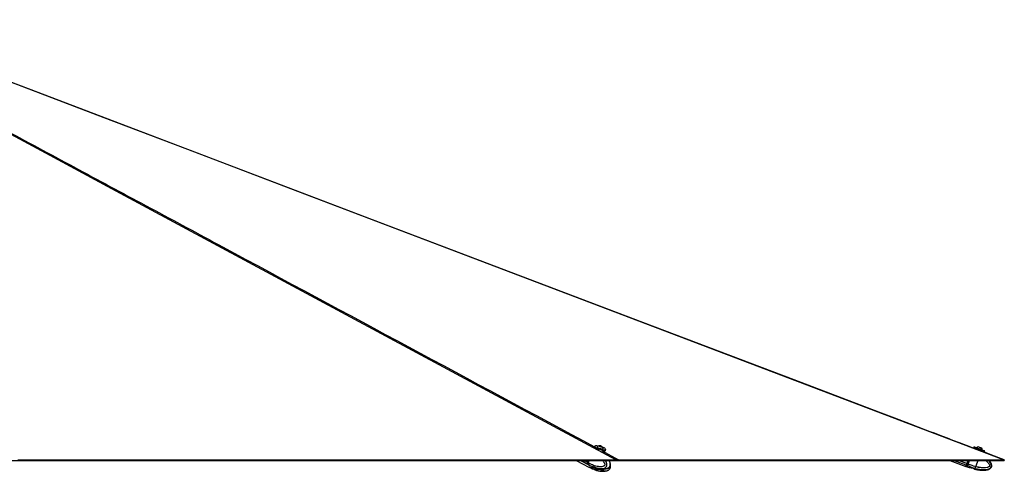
# Model space of a CAD drawing. Header units: millimetres. Extents: x 20 to 26560, y 16 to 17993.
# Tile 94 of 95: x 23575 to 26560, y 6615 to 7982. Entities that reach past the tile are written whole.
import ezdxf

# ---------------------------------------------------------------- set-up
doc = ezdxf.new("R2010")
doc.units = ezdxf.units.MM

msp = doc.modelspace()

# ---------------------------------------------------------------- linework, layer by layer
at = {"color": 7, "linetype": 'Continuous', "lineweight": 25, "ltscale": 2}
for p, q in [((25317.61, 6689.56), (25317.11, 6687.68)), ((25325.55, 6688.3), (25325.44, 6687.89)), ((25332.79, 6691.41), (25335.42, 6691.31)), ((25333.28, 6690.41), (25332.79, 6691.41)), ((25336.41, 6689.32), (25333.28, 6690.41)), ((25335.02, 6689.8), (25335.42, 6691.31)), ((25335.42, 6691.31), (25338.54, 6690.21)), ((25339.03, 6689.22), (25336.41, 6689.32)), ((25338.28, 6689.25), (25338.54, 6690.21)), ((25338.54, 6690.21), (25339.03, 6689.22)), ((26467.6, 6687.91), (26466.47, 6684.91)), ((26475.38, 6685.89), (26475.23, 6685.49)), ((26490.37, 6685.34), (26490.39, 6685.33)), ((25343.81, 6683.03), (25343.92, 6683.44)), ((25350.65, 6677.61), (25351.45, 6680.61)), ((26493.03, 6678.83), (26493.18, 6679.23)), ((26493.15, 6679.24), (26493.18, 6679.23)), ((26499.25, 6672.64), (26500.37, 6675.64)), ((22559.5, 6647.65), (25387.73, 6647.65)), ((23736.28, 6647.65), (23733.73, 6647.65)), ((24008.82, 6647.65), (24005.43, 6647.65)), ((25196.01, 6647.65), (25175.16, 6647.65)), ((25262.58, 6647.65), (25300.78, 6627.38)), ((25274.84, 6647.65), (25300.82, 6633.92)), ((25298.91, 6647.65), (25297.17, 6641.06)), ((25299.17, 6647.65), (25297.41, 6641)), ((25299.82, 6639.66), (25297.57, 6640.85)), ((25298.16, 6636.24), (25300.29, 6635.11)), ((25299.82, 6639.67), (25301.93, 6647.65)), ((25299.82, 6639.67), (25299.82, 6639.66)), ((25300.29, 6635.11), (25300.42, 6635.04)), ((25301.18, 6627.17), (25303.43, 6625.97)), ((25301.22, 6633.71), (25303.47, 6632.53)), ((25303.54, 6625.92), (25311.08, 6622.28)), ((25310.94, 6629.01), (25310.72, 6629.01)), ((25311.56, 6628.78), (25315.67, 6627.17)), ((25318.38, 6626.02), (25320.24, 6625.47)), ((25386.81, 6647.65), (25387.49, 6647.65)), ((25387.77, 6647.65), (25386.81, 6647.65)), ((25387.73, 6647.65), (25387.71, 6647.65)), ((25387.73, 6647.65), (26559.23, 6647.65)), ((26394.58, 6647.65), (25778.21, 6647.65)), ((26394.58, 6647.65), (26443.06, 6629.5)), ((26443.62, 6629.29), (26446.8, 6628.1)), ((26444.99, 6632.96), (26448, 6631.83)), ((26449.85, 6647.65), (26446.15, 6637.78)), ((26449.85, 6647.65), (26446.15, 6637.79)), ((26449.9, 6636.38), (26446.71, 6637.57)), ((26446.8, 6628.1), (26453.48, 6625.87)), ((26448, 6631.83), (26448.17, 6631.76)), ((26449.9, 6636.39), (26454.12, 6647.65)), ((26449.9, 6636.39), (26449.9, 6636.38)), ((26453.8, 6625.69), (26453.45, 6625.76)), ((26453.8, 6625.69), (26457.01, 6625.73)), ((26453.8, 6625.69), (26457.01, 6625.71)), ((26459.7, 6625.49), (26465.51, 6623.88)), ((26471.97, 6624.01), (26480.83, 6647.65)), ((26559.23, 6647.65), (26513.48, 6647.65)), ((26554.5, 6647.65), (26559.23, 6647.65)), ((25312.12, 6622.41), (25310.72, 6622.42)), ((25311.56, 6622.18), (25315.67, 6620.57)), ((25314.25, 6622.41), (25320.2, 6622.44)), ((25317.54, 6622.29), (25326.03, 6620.71)), ((25318.38, 6619.42), (25323.89, 6617.78)), ((25323.15, 6622.19), (25327.26, 6620.58)), ((25327.86, 6619.43), (25326.02, 6617.79)), ((25326.04, 6620.71), (25326.38, 6620.93)), ((25327.95, 6619.55), (25327.86, 6619.43)), ((25359.07, 6618.1), (25359.78, 6618.42)), ((25359.08, 6624.76), (25359.74, 6625.06)), ((26467.85, 6622.73), (26470.45, 6621.09)), ((26467.85, 6622.71), (26470.45, 6621.08)), ((26470.79, 6620.96), (26470.45, 6621.08))]:
    msp.add_line(p, q, dxfattribs=at)
at = {"color": 8, "linetype": 'Continuous', "lineweight": 25, "ltscale": 2}
for p, q in [((25328.66, 6682.88), (25330.78, 6681.75)), ((25339.44, 6677.1), (25390.6, 6649.61)), ((25297.77, 6636.44), (25276.55, 6647.65)), ((25297.17, 6641.06), (25284.69, 6647.65)), ((25297.57, 6640.85), (25299.37, 6647.65)), ((26444.42, 6633.17), (26405.75, 6647.65)), ((26446.15, 6637.79), (26419.8, 6647.65)), ((26446.71, 6637.57), (26450.49, 6647.65)), ((25315.67, 6620.57), (25316.16, 6622.42)), ((25319.07, 6622), (25318.38, 6619.42)), ((25323.89, 6617.78), (25324.73, 6620.95)), ((25326.8, 6620.76), (25326.02, 6617.79)), ((25327.86, 6619.43), (25328, 6619.96))]:
    msp.add_line(p, q, dxfattribs=at)
at = {"color": 8, "linetype": 'Continuous', "lineweight": 25, "ltscale": 2, "flags": 128}
for points in [[(26557.71, 6649.61), (24397.16, 7470.36), (24114.23, 7577.84), (23831.31, 7685.33), (23548.38, 7792.82), (23265.47, 7900.32), (23049.36, 7982.47)], [(25382.71, 6649.61), (23855.02, 7470.36), (23654.97, 7577.84), (23454.94, 7685.33), (23254.91, 7792.82), (23054.92, 7900.32), (22958.28, 7952.3)], [(25297.41, 6641), (25297.41, 6641), (25297.42, 6640.97), (25297.45, 6640.93), (25297.5, 6640.89), (25297.57, 6640.85)], [(25300.42, 6635.04), (25302.02, 6633.47), (25303.57, 6632.47)], [(26444.99, 6632.96), (26444.4, 6631.39), (26443.97, 6630.24), (26443.71, 6629.53), (26443.62, 6629.29), (26443.62, 6629.29)], [(26448.17, 6631.76), (26447.58, 6630.19), (26447.15, 6629.04), (26446.89, 6628.34), (26446.8, 6628.1), (26446.8, 6628.1)]]:
    msp.add_lwpolyline(points, dxfattribs=at)
at = {"color": 7, "linetype": 'Continuous', "lineweight": 25, "ltscale": 2, "flags": 128}
for points in [[(26559.86, 6649.23), (26551.48, 6652.41), (26521.93, 6663.64), (26494.38, 6674.1), (26468.84, 6683.8), (26445.3, 6692.75), (26423.75, 6700.93), (26404.21, 6708.35), (26388.06, 6714.49), (26373.58, 6719.99), (26360.64, 6724.9), (26347.93, 6729.73), (26335.13, 6734.6), (26322.24, 6739.49), (26275.5, 6757.25), (26227.74, 6775.39), (26179.79, 6793.61), (25922.91, 6891.19), (25464.2, 7065.44), (24645.06, 7376.61), (23602.54, 7772.66), (23143.84, 7946.94)], [(26477.58, 6680.48), (26468.84, 6683.8), (26445.3, 6692.75), (26423.75, 6700.93), (26404.21, 6708.35), (26388.06, 6714.49), (26373.58, 6719.99), (26360.64, 6724.9), (26347.93, 6729.73), (26335.13, 6734.6), (26322.24, 6739.49), (26275.5, 6757.25), (26227.74, 6775.39), (26179.79, 6793.61), (25922.91, 6891.19), (25464.2, 7065.44), (24650.05, 7374.72)], [(25351.45, 6680.61), (25350.91, 6679.88), (25349.69, 6679.34), (25347.86, 6679.03), (25345.48, 6678.97), (25342.64, 6679.16), (25339.48, 6679.59), (25336.12, 6680.25), (25332.69, 6681.11), (25329.33, 6682.13), (25326.19, 6683.27), (25323.39, 6684.48), (25321.04, 6685.72), (25319.25, 6686.93), (25318.08, 6688.07), (25317.59, 6689.08), (25317.61, 6689.56)], [(25328.9, 6690.96), (25328.21, 6691.06), (25325.27, 6691.37), (25322.71, 6691.43), (25320.63, 6691.25), (25319.14, 6690.84), (25318.27, 6690.2), (25318.08, 6689.37), (25318.56, 6688.37), (25319.7, 6687.26), (25321.45, 6686.08), (25323.74, 6684.87), (25326.48, 6683.68), (25329.55, 6682.57), (25332.83, 6681.57), (25336.18, 6680.74), (25339.47, 6680.09), (25342.56, 6679.67), (25345.32, 6679.48), (25347.65, 6679.54), (25349.45, 6679.84), (25350.63, 6680.37), (25351.17, 6681.11), (25351.02, 6682.03), (25350.2, 6683.09), (25348.75, 6684.24), (25346.72, 6685.44), (25346.72, 6685.44)], [(25325.71, 6688.57), (25325.55, 6688.01), (25326.03, 6687.24), (25327.16, 6686.38), (25328.84, 6685.47), (25330.97, 6684.6), (25333.38, 6683.82), (25335.88, 6683.19), (25338.3, 6682.76), (25340.46, 6682.56)], [(25338.77, 6688.66), (25339.93, 6688.73), (25340.48, 6689.04), (25340.34, 6689.55), (25339.52, 6690.17), (25338.15, 6690.82), (25336.44, 6691.39), (25334.65, 6691.79), (25333.05, 6691.97), (25331.89, 6691.9), (25331.34, 6691.58), (25331.49, 6691.08), (25332.31, 6690.45), (25333.68, 6689.81), (25335.39, 6689.24), (25337.18, 6688.84), (25338.77, 6688.66)], [(25346.72, 6685.44), (25344.19, 6686.65), (25342.32, 6687.41)], [(26500.37, 6675.64), (26500.35, 6675.64), (26499.85, 6675.84), (26498.7, 6676.27), (26496.94, 6676.93), (26494.66, 6677.79), (26491.94, 6678.81), (26488.89, 6679.96), (26485.64, 6681.17), (26482.33, 6682.41), (26479.08, 6683.63), (26476.03, 6684.77), (26473.31, 6685.79), (26471.02, 6686.64), (26469.27, 6687.29), (26468.12, 6687.72), (26467.62, 6687.9), (26467.6, 6687.91)], [(26468.11, 6688.14), (26468.13, 6688.14), (26468.62, 6687.96), (26469.75, 6687.54), (26471.46, 6686.9), (26473.69, 6686.07), (26476.35, 6685.07), (26479.33, 6683.96), (26482.5, 6682.77), (26485.74, 6681.56), (26488.92, 6680.37), (26491.9, 6679.25), (26494.56, 6678.26), (26496.79, 6677.42), (26498.5, 6676.77), (26499.63, 6676.35), (26500.12, 6676.16), (26500.14, 6676.15)], [(26475.23, 6685.49), (26474.98, 6685.59), (26472.52, 6686.51), (26470.53, 6687.25), (26469.11, 6687.78), (26468.29, 6688.08), (26468.11, 6688.14)], [(26475.38, 6685.89), (26475.4, 6685.89), (26475.86, 6685.72), (26476.94, 6685.31), (26478.57, 6684.71), (26480.63, 6683.94), (26482.95, 6683.07), (26485.37, 6682.16), (26487.71, 6681.28), (26489.8, 6680.5), (26491.48, 6679.87), (26492.62, 6679.44), (26493.15, 6679.24)], [(26481.49, 6688.67), (26481.71, 6688.59), (26482.55, 6688.27), (26483.91, 6687.77), (26485.58, 6687.14), (26487.3, 6686.5), (26488.82, 6685.93), (26489.9, 6685.52), (26490.37, 6685.34)], [(25340.46, 6682.56), (25342.19, 6682.61), (25343.37, 6682.9), (25343.91, 6683.41), (25343.92, 6683.75)], [(25343, 6676.06), (25344.68, 6675.97), (25347.06, 6676.03), (25348.9, 6676.34), (25350.11, 6676.88), (25350.65, 6677.61)], [(26466.47, 6684.91), (26466.49, 6684.91), (26467, 6684.72), (26468.15, 6684.29), (26469.9, 6683.64), (26472.19, 6682.79), (26474.91, 6681.77), (26477.96, 6680.63), (26481.2, 6679.42), (26484.52, 6678.18), (26487.77, 6676.96), (26490.82, 6675.82), (26493.54, 6674.79), (26495.82, 6673.94), (26497.58, 6673.28), (26498.73, 6672.84), (26499.23, 6672.65), (26499.25, 6672.64)], [(26498.74, 6672.4), (26498.71, 6672.41), (26498.22, 6672.6), (26497.1, 6673.03), (26495.38, 6673.67), (26493.15, 6674.51), (26490.49, 6675.51), (26489.18, 6676)], [(26500.14, 6676.15), (26499.95, 6676.22), (26499.14, 6676.53), (26497.71, 6677.07), (26495.73, 6677.81), (26493.27, 6678.74), (26493.03, 6678.83)], [(26559.86, 6649.23), (26551.48, 6652.41), (26521.93, 6663.64), (26498.71, 6672.46)], [(23569.84, 6649.61), (23577.6, 6649.61), (23593.11, 6649.61), (23600.87, 6649.61), (23608.63, 6649.61), (23624.15, 6649.61), (23631.91, 6649.61), (23647.42, 6649.61), (23655.18, 6649.61), (23670.7, 6649.61), (23678.46, 6649.61), (23693.98, 6649.61), (23701.74, 6649.61), (23709.49, 6649.61), (23725.01, 6649.61), (23732.77, 6649.61), (23748.29, 6649.61), (23756.05, 6649.61), (23771.57, 6649.61), (23779.32, 6649.61), (23794.84, 6649.61), (23802.6, 6649.61), (23810.36, 6649.61), (23825.88, 6649.61), (23833.64, 6649.61), (23849.15, 6649.61), (23856.91, 6649.61), (23872.43, 6649.61), (23880.19, 6649.61), (23887.95, 6649.61), (23903.46, 6649.61), (23911.22, 6649.61), (23926.74, 6649.61), (23934.5, 6649.61), (23950.02, 6649.61), (23957.78, 6649.61), (23973.29, 6649.61), (23981.05, 6649.61), (23988.81, 6649.61), (24004.33, 6649.61), (24012.09, 6649.61), (24027.6, 6649.61), (24035.36, 6649.61), (24050.88, 6649.61), (24058.64, 6649.61), (24074.16, 6649.61), (24081.92, 6649.61), (24089.67, 6649.61), (24105.19, 6649.61), (24112.95, 6649.61), (24128.47, 6649.61), (24136.23, 6649.61), (24151.74, 6649.61), (24159.5, 6649.61), (24175.02, 6649.61), (24182.78, 6649.61), (24190.54, 6649.61), (24206.06, 6649.61), (24213.81, 6649.61), (24229.33, 6649.61), (24237.09, 6649.61), (24252.61, 6649.61), (24260.37, 6649.61), (24268.13, 6649.61), (24283.64, 6649.61), (24291.4, 6649.61), (24306.92, 6649.61), (24314.68, 6649.61), (24330.2, 6649.61), (24337.96, 6649.61), (24353.47, 6649.61), (24361.23, 6649.61), (24368.99, 6649.61), (24384.51, 6649.61), (24392.27, 6649.61), (24407.78, 6649.61), (24415.54, 6649.61), (24431.06, 6649.61), (24438.82, 6649.61), (24454.34, 6649.61), (24462.1, 6649.61), (24469.85, 6649.61), (24485.37, 6649.61), (24493.13, 6649.61), (24508.65, 6649.61), (24516.41, 6649.61), (24531.92, 6649.61), (24539.68, 6649.61), (24555.2, 6649.61), (24562.96, 6649.61), (24570.72, 6649.61), (24586.24, 6649.61), (24593.99, 6649.61), (24609.51, 6649.61), (24617.27, 6649.61), (24632.79, 6649.61), (24640.55, 6649.61), (24648.31, 6649.61), (24663.82, 6649.61), (24671.58, 6649.61), (24687.1, 6649.61), (24694.86, 6649.61), (24710.38, 6649.61), (24718.14, 6649.61), (24733.65, 6649.61), (24741.41, 6649.61), (24749.17, 6649.61), (24764.69, 6649.61), (24772.45, 6649.61), (24787.96, 6649.61), (24795.72, 6649.61), (24811.24, 6649.61), (24819, 6649.61), (24834.52, 6649.61), (24842.28, 6649.61), (24850.03, 6649.61), (24865.55, 6649.61), (24873.31, 6649.61), (24888.83, 6649.61), (24896.59, 6649.61), (24912.1, 6649.61), (24919.86, 6649.61), (24935.38, 6649.61), (24943.14, 6649.61), (24950.9, 6649.61), (24966.42, 6649.61), (24974.18, 6649.61), (24989.69, 6649.61), (24997.45, 6649.61), (25012.97, 6649.61), (25020.73, 6649.61), (25028.49, 6649.61), (25044, 6649.61), (25051.76, 6649.61), (25067.28, 6649.61), (25075.04, 6649.61), (25090.56, 6649.61), (25098.32, 6649.61), (25113.83, 6649.61), (25121.59, 6649.61), (25129.35, 6649.61), (25144.87, 6649.61), (25152.63, 6649.61), (25168.14, 6649.61), (25175.9, 6649.61), (25191.42, 6649.61), (25199.18, 6649.61), (25214.7, 6649.61), (25222.46, 6649.61), (25230.21, 6649.61), (25245.73, 6649.61), (25253.49, 6649.61), (25269.01, 6649.61), (25276.77, 6649.61), (25292.29, 6649.61), (25300.04, 6649.61), (25315.56, 6649.61), (25323.32, 6649.61), (25331.08, 6649.61), (25346.6, 6649.61), (25354.36, 6649.61), (25368.53, 6649.61), (25382.71, 6649.61)], [(25297.77, 6636.44), (25299.36, 6634.87), (25300.82, 6633.92)], [(25298.16, 6636.24), (25299.76, 6634.66), (25301.22, 6633.71)], [(25390.6, 6649.61), (25392.21, 6649.61), (25398.64, 6649.61), (25401.85, 6649.61), (25408.28, 6649.61), (25411.49, 6649.61), (25417.92, 6649.61), (25421.13, 6649.61), (25427.56, 6649.61), (25430.78, 6649.61), (25433.99, 6649.61), (25440.42, 6649.61), (25443.63, 6649.61), (25450.06, 6649.61), (25453.27, 6649.61), (25459.7, 6649.61), (25462.91, 6649.61), (25466.13, 6649.61), (25472.55, 6649.61), (25475.77, 6649.61), (25482.2, 6649.61), (25485.41, 6649.61), (25491.84, 6649.61), (25495.05, 6649.61), (25501.48, 6649.61), (25504.69, 6649.61), (25507.91, 6649.61), (25514.33, 6649.61), (25517.55, 6649.61), (25523.97, 6649.61), (25527.19, 6649.61), (25533.62, 6649.61), (25536.83, 6649.61), (25543.26, 6649.61), (25546.47, 6649.61), (25549.69, 6649.61), (25556.11, 6649.61), (25559.33, 6649.61), (25565.75, 6649.61), (25568.97, 6649.61), (25575.4, 6649.61), (25578.61, 6649.61), (25585.04, 6649.61), (25588.25, 6649.61), (25591.46, 6649.61), (25597.89, 6649.61), (25601.11, 6649.61), (25607.53, 6649.61), (25610.75, 6649.61), (25617.17, 6649.61), (25620.39, 6649.61), (25623.6, 6649.61), (25630.03, 6649.61), (25633.24, 6649.61), (25639.67, 6649.61), (25642.88, 6649.61), (25649.31, 6649.61), (25652.53, 6649.61), (25658.95, 6649.61), (25662.17, 6649.61), (25665.38, 6649.61), (25671.81, 6649.61), (25675.02, 6649.61), (25681.45, 6649.61), (25684.66, 6649.61), (25691.09, 6649.61), (25694.3, 6649.61), (25700.73, 6649.61), (25703.95, 6649.61), (25707.16, 6649.61), (25713.59, 6649.61), (25716.8, 6649.61), (25723.23, 6649.61), (25726.44, 6649.61), (25732.87, 6649.61), (25736.08, 6649.61), (25742.51, 6649.61), (25745.72, 6649.61), (25748.94, 6649.61), (25755.37, 6649.61), (25758.58, 6649.61), (25765.01, 6649.61), (25768.22, 6649.61), (25774.65, 6649.61), (25777.86, 6649.61), (25781.08, 6649.61), (25787.5, 6649.61), (25790.72, 6649.61), (25797.15, 6649.61), (25800.36, 6649.61), (25806.79, 6649.61), (25810, 6649.61), (25816.43, 6649.61), (25819.64, 6649.61), (25822.86, 6649.61), (25829.28, 6649.61), (25832.5, 6649.61), (25838.92, 6649.61), (25842.14, 6649.61), (25848.57, 6649.61), (25851.78, 6649.61), (25858.21, 6649.61), (25861.42, 6649.61), (25864.63, 6649.61), (25871.06, 6649.61), (25874.28, 6649.61), (25880.7, 6649.61), (25883.92, 6649.61), (25890.34, 6649.61), (25893.56, 6649.61), (25899.99, 6649.61), (25903.2, 6649.61), (25906.41, 6649.61), (25912.84, 6649.61), (25916.06, 6649.61), (25922.48, 6649.61), (25925.7, 6649.61), (25932.12, 6649.61), (25935.34, 6649.61), (25938.55, 6649.61), (25944.98, 6649.61), (25948.19, 6649.61), (25954.62, 6649.61), (25957.83, 6649.61), (25964.26, 6649.61), (25967.48, 6649.61), (25973.9, 6649.61), (25977.12, 6649.61), (25980.33, 6649.61), (25986.76, 6649.61), (25989.97, 6649.61), (25996.4, 6649.61), (25999.61, 6649.61), (26006.04, 6649.61), (26009.25, 6649.61), (26015.68, 6649.61), (26018.9, 6649.61), (26022.11, 6649.61), (26028.54, 6649.61), (26031.75, 6649.61), (26038.18, 6649.61), (26041.39, 6649.61), (26047.82, 6649.61), (26051.03, 6649.61), (26057.46, 6649.61), (26060.68, 6649.61), (26063.89, 6649.61), (26070.32, 6649.61), (26073.53, 6649.61), (26079.96, 6649.61), (26083.17, 6649.61), (26089.6, 6649.61), (26092.81, 6649.61), (26096.03, 6649.61), (26102.45, 6649.61), (26105.67, 6649.61), (26112.1, 6649.61), (26115.31, 6649.61), (26121.74, 6649.61), (26124.95, 6649.61), (26131.38, 6649.61), (26134.59, 6649.61), (26137.81, 6649.61), (26144.23, 6649.61), (26147.45, 6649.61), (26153.88, 6649.61), (26157.09, 6649.61), (26163.52, 6649.61), (26166.73, 6649.61), (26173.16, 6649.61), (26176.37, 6649.61), (26179.59, 6649.61), (26186.01, 6649.61), (26189.23, 6649.61), (26195.66, 6649.61), (26198.87, 6649.61), (26205.3, 6649.61), (26208.51, 6649.61), (26214.94, 6649.61), (26218.15, 6649.61), (26221.37, 6649.61), (26227.79, 6649.61), (26231.01, 6649.61), (26237.43, 6649.61), (26240.65, 6649.61), (26247.08, 6649.61), (26250.29, 6649.61), (26253.5, 6649.61), (26259.93, 6649.61), (26263.15, 6649.61), (26269.57, 6649.61), (26272.79, 6649.61), (26279.21, 6649.61), (26282.43, 6649.61), (26288.86, 6649.61), (26292.07, 6649.61), (26295.28, 6649.61), (26301.71, 6649.61), (26304.92, 6649.61), (26311.35, 6649.61), (26314.57, 6649.61), (26320.99, 6649.61), (26324.21, 6649.61), (26330.63, 6649.61), (26333.85, 6649.61), (26337.06, 6649.61), (26343.49, 6649.61), (26346.7, 6649.61), (26353.13, 6649.61), (26356.35, 6649.61), (26362.77, 6649.61), (26365.99, 6649.61), (26372.41, 6649.61), (26375.63, 6649.61), (26378.84, 6649.61), (26385.27, 6649.61), (26388.48, 6649.61), (26394.91, 6649.61), (26398.12, 6649.61), (26404.55, 6649.61), (26407.77, 6649.61), (26410.98, 6649.61), (26417.41, 6649.61), (26420.62, 6649.61), (26427.05, 6649.61), (26430.26, 6649.61), (26436.69, 6649.61), (26439.9, 6649.61), (26446.33, 6649.61), (26449.55, 6649.61), (26452.76, 6649.61), (26459.19, 6649.61), (26462.4, 6649.61), (26468.83, 6649.61), (26472.04, 6649.61), (26478.47, 6649.61), (26481.68, 6649.61), (26488.11, 6649.61), (26491.33, 6649.61), (26494.54, 6649.61), (26500.97, 6649.61), (26504.18, 6649.61), (26510.61, 6649.61), (26513.82, 6649.61), (26520.25, 6649.61), (26523.46, 6649.61), (26529.89, 6649.61), (26533.11, 6649.61), (26536.32, 6649.61), (26542.75, 6649.61), (26545.96, 6649.61), (26551.83, 6649.61), (26557.71, 6649.61)], [(26444.42, 6633.17), (26443.84, 6631.6), (26443.41, 6630.45), (26443.14, 6629.74), (26443.06, 6629.5), (26443.06, 6629.5)], [(26443.32, 6630.2), (26443.35, 6630.3), (26443.61, 6630.98), (26444.02, 6632.1), (26444.6, 6633.63)], [(26446.15, 6637.79), (26445.9, 6637.11), (26445.65, 6636.45), (26445.41, 6635.8), (26445.18, 6635.18), (26444.96, 6634.6), (26444.76, 6634.07), (26444.58, 6633.59), (26444.42, 6633.17)], [(26446.15, 6637.78), (26445.92, 6637.18), (26445.7, 6636.58), (26445.48, 6636), (26445.27, 6635.44), (26445.08, 6634.92), (26444.9, 6634.44), (26444.74, 6634.01), (26444.6, 6633.63)], [(26444.99, 6632.96), (26445.14, 6633.38), (26445.32, 6633.86), (26445.52, 6634.39), (26445.74, 6634.97), (26445.97, 6635.59), (26446.21, 6636.24), (26446.46, 6636.9), (26446.71, 6637.57)]]:
    msp.add_lwpolyline(points, dxfattribs=at)
at = {"color": 7, "linetype": 'Continuous', "lineweight": 25, "ltscale": 4}
for centre, radius, start, end in [((25333.55, 6681.4), 10.63, 97.77834, 137.59028), ((25333.55, 6681.4), 10.63, 12.75838, 52.57032), ((26482.61, 6678.09), 10.63, 96.01251, 132.81007), ((26482.61, 6678.09), 10.63, 6.13335, 42.93091), ((25302.13, 6639.36), 5.25, 161.06152, 213.68663), ((25302.53, 6639.15), 5.25, 161.06741, 213.68656), ((25306.06, 6639.01), 12.77, 245.61279, 306.7842), ((25306.38, 6638.46), 12.43, 245.28039, 302.12666), ((26445.13, 6633.49), 0.554, 165.68241, 254.5542), ((26402.3, 6519.4), 126.25, 69.40114, 69.67336), ((25323, 6633.41), 11.01, 254.46912, 269.59259)]:
    msp.add_arc(centre, radius, start, end, dxfattribs=at)
at = {"color": 8, "linetype": 'Continuous', "lineweight": 25, "ltscale": 4}
msp.add_arc((25308.68, 6637.47), 12.64, 245.48887, 305.04624, dxfattribs=at)
at = {"color": 8, "linetype": 'Continuous', "lineweight": 25, "ltscale": 2}
for points, knots in [([(22965.57, 7952.37), (23010, 7928.51), (23127.22, 7865.54), (23317.15, 7763.5), (23535.43, 7646.24), (23753.69, 7528.99), (23971.95, 7411.73), (24493.41, 7131.6), (24942.1, 6890.55), (25318.04, 6688.59)], [0, 0, 0, 0, 0.0566322, 0.1494145, 0.2421969, 0.3349793, 0.4277618, 0.5205442, 1, 1, 1, 1]), ([(25342.36, 6647.65), (25343.34, 6646.42), (25345.29, 6643.94), (25347.47, 6640.07), (25348.64, 6636.81), (25348.91, 6634.68), (25348.75, 6633.59), (25348.38, 6632.71), (25347.44, 6631.44), (25345.56, 6630.18), (25341.81, 6628.75), (25336.61, 6628.17), (25329.29, 6628.66), (25320.02, 6630.68), (25309.84, 6634.37), (25302.85, 6638.06), (25299.82, 6639.67)], [0, 0, 0, 0, 0.0623731, 0.1257126, 0.167731, 0.1873775, 0.2005084, 0.2060193, 0.2225282, 0.2632977, 0.3038108, 0.407202, 0.5071961, 0.6484031, 0.8475388, 1, 1, 1, 1]), ([(25300.42, 6635.04), (25300.42, 6635.04), (25300.42, 6630.69), (25312.73, 6631.22), (25320.97, 6625.18), (25331.33, 6623.38), (25339.26, 6622.7), (25345.19, 6623.36), (25349.86, 6625.14), (25352.65, 6627.11), (25354.26, 6629.47), (25355.14, 6631.66), (25355.6, 6634.26), (25355.23, 6638.18), (25353.65, 6642.67), (25351.91, 6645.95), (25350.7, 6647.54), (25350.61, 6647.65)], [0, 0, 0, 0, 0.0000013, 0.1377994, 0.3239696, 0.4576113, 0.5544283, 0.6595375, 0.7050907, 0.7602053, 0.7923988, 0.8063926, 0.8398067, 0.8751244, 0.9294647, 0.9948408, 1, 1, 1, 1]), ([(25364.51, 6629.41), (25364.57, 6628.88), (25364.67, 6627.98), (25364.48, 6626.91), (25364.13, 6626.04), (25363.26, 6624.76), (25361.55, 6623.51), (25358.16, 6622.1), (25354.42, 6621.54), (25351.5, 6621.82), (25350.52, 6621.91)], [0, 0, 0, 0, 0.0649294, 0.1101571, 0.1291451, 0.186005, 0.3264462, 0.4659989, 0.822161, 1, 1, 1, 1]), ([(25359.74, 6625.06), (25359.82, 6625.09), (25361.02, 6625.62), (25362.76, 6627.13), (25364.31, 6629.46), (25365.18, 6631.65), (25365.64, 6634.25), (25365.38, 6638.17), (25364.08, 6642.68), (25362.67, 6645.98), (25361.68, 6647.56), (25361.62, 6647.65)], [0, 0, 0, 0, 0.0141819, 0.1984034, 0.306012, 0.3527859, 0.4644716, 0.5825199, 0.7641559, 0.9853493, 1, 1, 1, 1]), ([(26448.17, 6631.76), (26448.17, 6631.76), (26452.51, 6631.76), (26461.36, 6625.14), (26475.49, 6622.47), (26488.37, 6619.98), (26498.92, 6619.41), (26506.74, 6620.03), (26512.98, 6621.8), (26516.76, 6623.78), (26519, 6626.13), (26520.23, 6628.32), (26520.88, 6630.92), (26520.44, 6634.84), (26518.44, 6639.36), (26515.19, 6643.82), (26512.49, 6646.46), (26511.26, 6647.65)], [0, 0, 0, 0, 0.0000024, 0.1313244, 0.3087432, 0.4361059, 0.5283714, 0.6285441, 0.6719554, 0.7244768, 0.7551586, 0.768495, 0.8003385, 0.8339962, 0.885783, 0.9480877, 1, 1, 1, 1]), ([(26502.85, 6647.65), (26504.22, 6646.6), (26507.04, 6644.45), (26510.76, 6640.61), (26513.65, 6636.74), (26515.15, 6633.48), (26515.46, 6631.34), (26515.22, 6630.25), (26514.72, 6629.38), (26513.43, 6628.1), (26510.89, 6626.85), (26505.84, 6625.42), (26498.87, 6624.85), (26489.09, 6625.35), (26476.73, 6627.38), (26463.2, 6631.08), (26453.92, 6634.78), (26449.9, 6636.39)], [0, 0, 0, 0, 0.0573566, 0.1172495, 0.1768826, 0.2164415, 0.2349376, 0.2472993, 0.2524896, 0.2680305, 0.3064148, 0.344556, 0.441899, 0.5360371, 0.6689821, 0.8564631, 1, 1, 1, 1]), ([(26502.81, 6647.65), (26504.2, 6646.59), (26507.03, 6644.43), (26510.77, 6640.58), (26513.65, 6636.72), (26515.15, 6633.45), (26515.46, 6631.31), (26515.22, 6630.22), (26514.72, 6629.35), (26513.43, 6628.08), (26510.89, 6626.83), (26505.84, 6625.39), (26498.87, 6624.81), (26489.11, 6625.36), (26480.66, 6626.52), (26475.24, 6628.09), (26473.67, 6628.55)], [0, 0, 0, 0, 0.0799729, 0.1627414, 0.2451514, 0.2998194, 0.3253798, 0.3424632, 0.3496357, 0.3711129, 0.4241569, 0.4768661, 0.6113882, 0.7414817, 0.9252036, 1, 1, 1, 1]), ([(25325.84, 6623.66), (25329.43, 6621.9), (25335.6, 6618.87), (25344.01, 6616.69), (25350.89, 6616.11), (25355.75, 6616.53), (25358.46, 6617.82), (25359.07, 6618.1)], [0, 0, 0, 0, 0.3357836, 0.5784604, 0.7542675, 0.9451394, 1, 1, 1, 1])]:
    msp.add_open_spline(points, degree=3, knots=knots, dxfattribs=at)
at = {"color": 7, "linetype": 'Continuous', "lineweight": 25, "ltscale": 2}
for points, knots in [([(25297.41, 6641), (25297.34, 6640.68), (25297.14, 6639.75), (25297.06, 6638.76), (25297.24, 6638.24), (25297.25, 6638.23)], [0, 0, 0, 0, 0.3389565, 0.9851315, 1, 1, 1, 1]), ([(25297.25, 6638.23), (25297.38, 6637.7), (25297.56, 6636.99), (25297.96, 6636.45), (25298.06, 6636.32)], [0, 0, 0, 0, 0.7413362, 1, 1, 1, 1]), ([(25299.82, 6639.66), (25299.69, 6639.03), (25299.42, 6637.78), (25299.65, 6636.23), (25300.05, 6635.43), (25300.28, 6635.12), (25300.29, 6635.11)], [0, 0, 0, 0, 0.3502948, 0.7005958, 0.9859567, 1, 1, 1, 1]), ([(25303.56, 6632.48), (25305.85, 6631.28), (25308.32, 6630), (25310.88, 6628.95), (25311.07, 6628.87)], [0, 0, 0, 0, 0.9274332, 1, 1, 1, 1]), ([(25310.69, 6629.05), (25310.68, 6629.06), (25310.65, 6629.1), (25310.92, 6629.03), (25311.35, 6628.86), (25311.56, 6628.78)], [0, 0, 0, 0, 0.14759586, 0.5825788, 1, 1, 1, 1]), ([(25315.67, 6627.17), (25315.9, 6627.08), (25316.37, 6626.9), (25317.24, 6626.53), (25317.92, 6626.22), (25318.29, 6626.06), (25318.38, 6626.02)], [0, 0, 0, 0, 0.2994435, 0.598795, 0.9021315, 1, 1, 1, 1]), ([(25359.74, 6625.05), (25359.99, 6625.17), (25360.95, 6625.63), (25362.34, 6626.74), (25363.77, 6628.23), (25364.87, 6629.83), (25365.63, 6631.7), (25366.04, 6633.81), (25366.07, 6636.11), (25365.75, 6638.51), (25365.1, 6640.88), (25364.07, 6643.68), (25363.09, 6645.99), (25362.24, 6647.38), (25362.08, 6647.65)], [0, 0, 0, 0, 0.0353358, 0.1392176, 0.2116728, 0.2829007, 0.3567431, 0.4359637, 0.5193138, 0.6098051, 0.7044541, 0.7966989, 0.9605984, 1, 1, 1, 1]), ([(25359.78, 6618.41), (25360.01, 6618.52), (25360.96, 6618.98), (25362.34, 6620.08), (25363.76, 6621.56), (25364.87, 6623.16), (25365.63, 6625.03), (25366.04, 6627.13), (25366.06, 6629.43), (25365.89, 6631.11), (25365.66, 6631.98), (25365.63, 6632.07)], [0, 0, 0, 0, 0.053337, 0.2211763, 0.3382292, 0.4532909, 0.5726448, 0.7006083, 0.8352702, 0.9814958, 1, 1, 1, 1]), ([(25388.18, 6649.23), (25386.92, 6649.37), (25385.11, 6649.58), (25383.26, 6649.6), (25382.71, 6649.61)], [0, 0, 0, 0, 0.70075411, 1, 1, 1, 1]), ([(25388.18, 6649.23), (25388.11, 6648.96), (25387.96, 6648.44), (25387.81, 6647.92), (25387.73, 6647.65)], [0, 0, 0, 0, 0.500014, 1, 1, 1, 1]), ([(25390.6, 6649.61), (25390.06, 6649.58), (25389.28, 6649.53), (25388.43, 6649.3), (25388.18, 6649.23)], [0, 0, 0, 0, 0.7007287, 1, 1, 1, 1]), ([(26443.32, 6630.22), (26443.31, 6630.19), (26443.28, 6630.12), (26443.27, 6630.08), (26443.26, 6630.06), (26443.26, 6630.05), (26443.26, 6630.04), (26443.25, 6630.01), (26443.24, 6629.97), (26443.23, 6629.89), (26443.23, 6629.77), (26443.27, 6629.6), (26443.39, 6629.42), (26443.5, 6629.36), (26443.56, 6629.33)], [0, 0, 0, 0, 0.2043029, 0.4886329, 0.6357134, 0.694293, 0.7259978, 0.7452697, 0.7586809, 0.7826046, 0.8161269, 0.8730557, 0.9445246, 1, 1, 1, 1]), ([(26449.9, 6636.38), (26449.64, 6635.76), (26449.14, 6634.5), (26448.49, 6632.95), (26448.14, 6632.15), (26448, 6631.85), (26448, 6631.83)], [0, 0, 0, 0, 0.3502916, 0.700586, 0.9859272, 1, 1, 1, 1]), ([(26453.44, 6625.76), (26453.43, 6625.76), (26453.4, 6625.77), (26453.6, 6625.74), (26453.78, 6625.7), (26453.8, 6625.69)], [0, 0, 0, 0, 0.28708173, 0.91079197, 1, 1, 1, 1]), ([(26457.01, 6625.73), (26457.24, 6625.76), (26457.7, 6625.81), (26458.67, 6625.74), (26459.36, 6625.57), (26459.7, 6625.49)], [0, 0, 0, 0, 0.33754627, 0.67550919, 1, 1, 1, 1]), ([(26459.7, 6625.47), (26459.38, 6625.55), (26458.74, 6625.71), (26457.84, 6625.79), (26457.29, 6625.76), (26457.06, 6625.72), (26457.01, 6625.71)], [0, 0, 0, 0, 0.3056929, 0.6108431, 0.93063, 1, 1, 1, 1]), ([(26470.79, 6620.97), (26470.89, 6620.94), (26474.42, 6620.03), (26481.03, 6619), (26490.04, 6618), (26497.65, 6617.84), (26503.87, 6618.3), (26508.82, 6619.19), (26512.63, 6620.37), (26515.79, 6621.85), (26518.34, 6623.63), (26520.23, 6625.78), (26521.43, 6628.1), (26522.07, 6631.11), (26521.72, 6634.34), (26520.61, 6637.6), (26519, 6640.72), (26516.62, 6644.19), (26514.57, 6646.45), (26513.48, 6647.65)], [0, 0, 0, 0, 0.0044022, 0.1432514, 0.261973, 0.361006, 0.4418385, 0.5067214, 0.5580978, 0.5984097, 0.6434518, 0.6792744, 0.7097537, 0.7452982, 0.7987071, 0.8351296, 0.8803109, 0.9362659, 1, 1, 1, 1]), ([(26559.86, 6649.23), (26559.38, 6649.37), (26558.69, 6649.58), (26557.93, 6649.6), (26557.71, 6649.61)], [0, 0, 0, 0, 0.7007331, 1, 1, 1, 1]), ([(26559.86, 6649.23), (26559.76, 6648.96), (26559.55, 6648.44), (26559.33, 6647.92), (26559.23, 6647.65)], [0, 0, 0, 0, 0.49998, 1, 1, 1, 1]), ([(26559.86, 6649.23), (26559.76, 6648.96), (26559.55, 6648.44), (26559.33, 6647.92), (26559.23, 6647.65)], [0, 0, 0, 0, 0.49998, 1, 1, 1, 1]), ([(25311.56, 6622.18), (25311.34, 6622.27), (25311.05, 6622.38), (25310.94, 6622.41), (25310.91, 6622.42)], [0, 0, 0, 0, 0.7650602, 1, 1, 1, 1]), ([(25312.12, 6622.41), (25312.24, 6622.43), (25312.48, 6622.49), (25313.2, 6622.49), (25313.84, 6622.45), (25314.2, 6622.41), (25314.25, 6622.41)], [0, 0, 0, 0, 0.3187402, 0.6376427, 0.9546837, 1, 1, 1, 1]), ([(25318.38, 6619.42), (25318.08, 6619.55), (25317.48, 6619.81), (25316.56, 6620.22), (25315.97, 6620.45), (25315.7, 6620.55), (25315.67, 6620.57)], [0, 0, 0, 0, 0.3195637, 0.6395968, 0.9471033, 1, 1, 1, 1]), ([(25320.2, 6625.34), (25320.32, 6625.29), (25321.42, 6624.9), (25323.56, 6624.27), (25326.82, 6623.37), (25330.46, 6622.54), (25334.94, 6621.76), (25339.87, 6621.26), (25344.89, 6621.21), (25348.74, 6621.58), (25351.45, 6622.06), (25353.51, 6622.55), (25356.09, 6623.28), (25357.96, 6624.27), (25359.04, 6624.84)], [0, 0, 0, 0, 0.01012377, 0.09644387, 0.17934823, 0.27821757, 0.39110407, 0.53586067, 0.66607595, 0.77285886, 0.81863475, 0.86043288, 0.91909739, 1, 1, 1, 1]), ([(25320.2, 6622.44), (25320.56, 6622.46), (25321.28, 6622.52), (25322.35, 6622.45), (25322.89, 6622.28), (25323.15, 6622.19)], [0, 0, 0, 0, 0.33752096, 0.67550224, 1, 1, 1, 1]), ([(25320.27, 6618.74), (25321.52, 6618.32), (25324.26, 6617.4), (25328.79, 6616.26), (25333.52, 6615.34), (25338.26, 6614.76), (25343, 6614.54), (25347.86, 6614.75), (25352.9, 6615.69), (25356.67, 6616.7), (25358.63, 6617.89), (25359.04, 6618.14)], [0, 0, 0, 0, 0.1081644, 0.2358813, 0.369718, 0.4865861, 0.6061506, 0.735419, 0.8479166, 0.968343, 1, 1, 1, 1]), ([(25326.02, 6617.79), (25325.89, 6617.74), (25325.64, 6617.64), (25324.89, 6617.64), (25324.24, 6617.73), (25323.89, 6617.78)], [0, 0, 0, 0, 0.32223604, 0.64446689, 1, 1, 1, 1]), ([(25327.26, 6620.58), (25327.45, 6620.49), (25327.84, 6620.31), (25328.06, 6619.98), (25328, 6619.78), (25327.97, 6619.7)], [0, 0, 0, 0, 0.3843194, 0.7685225, 1, 1, 1, 1]), ([(26465.51, 6623.88), (26465.81, 6623.79), (26466.42, 6623.61), (26467.19, 6623.23), (26467.64, 6622.93), (26467.81, 6622.77), (26467.85, 6622.73)], [0, 0, 0, 0, 0.2995313, 0.5989018, 0.9022008, 1, 1, 1, 1]), ([(26467.85, 6622.71), (26467.7, 6622.84), (26467.38, 6623.11), (26466.6, 6623.51), (26465.93, 6623.75), (26465.56, 6623.85), (26465.51, 6623.86)], [0, 0, 0, 0, 0.3195031, 0.6396165, 0.9470356, 1, 1, 1, 1]), ([(26470.45, 6621.09), (26470.59, 6621.04), (26470.81, 6620.95), (26470.79, 6620.96), (26470.78, 6620.96)], [0, 0, 0, 0, 0.63454588, 1, 1, 1, 1]), ([(26470.45, 6621.08), (26470.59, 6621.03), (26470.81, 6620.95), (26470.79, 6620.96), (26470.78, 6620.96)], [0, 0, 0, 0, 0.65465047, 1, 1, 1, 1])]:
    msp.add_open_spline(points, degree=3, knots=knots, dxfattribs=at)

doc.saveas('drawing.dxf')
